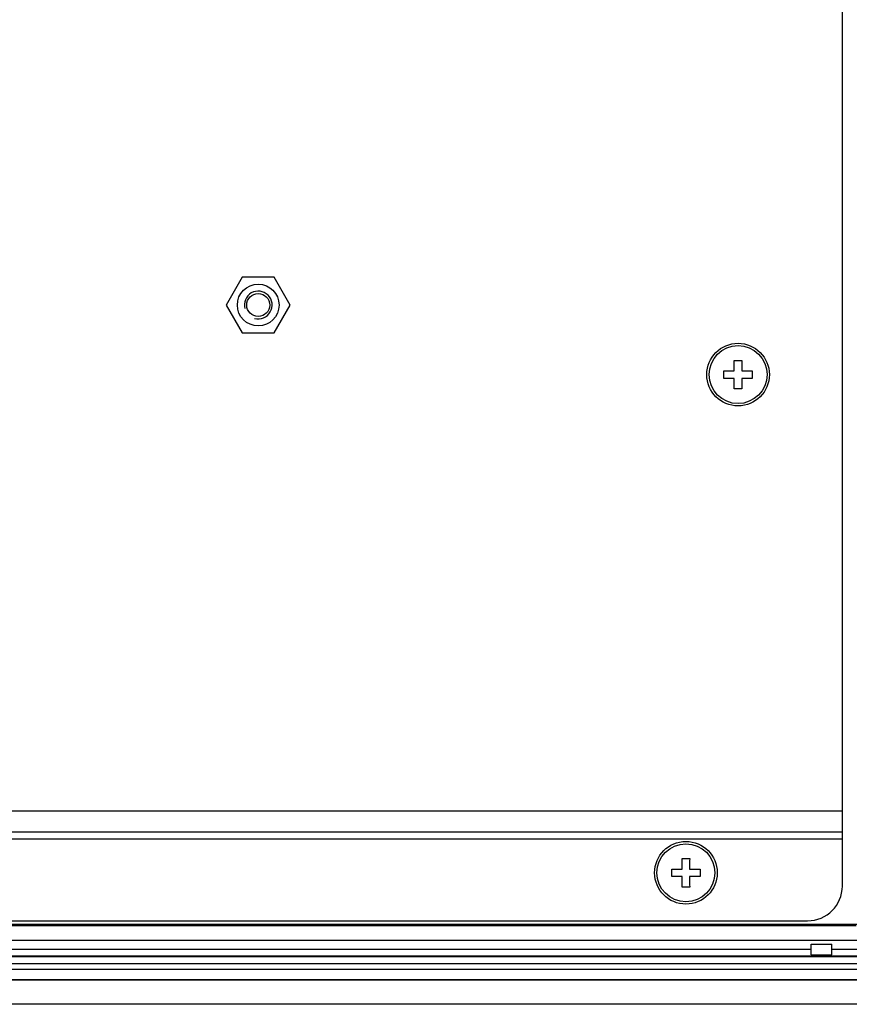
# Model space of a CAD drawing. Header units: millimetres. Extents: x -1194 to -5, y 44 to 885.
# Tile 19 of 37: x -212 to -93, y 412 to 553. Entities that reach past the tile are written whole.
import ezdxf

# ---------------------------------------------------------------- set-up
doc = ezdxf.new("R2010")
doc.units = ezdxf.units.MM
doc.header["$LTSCALE"] = 23.1
for name, color, linetype in [('COVER-REAR_PC-MIO5373-SHAPE', 7, 'CONTINUOUS'), ('FRONT_CASE_15_DM-SHAPE', 7, 'CONTINUOUS'), ('NUT_M4-SHAPE', 7, 'CONTINUOUS'), ('REAR_CASE-PC15-MIO5373-SHAPE', 7, 'CONTINUOUS'), ('SCREW_M4X8_MUSH_2-SHAPE', 7, 'CONTINUOUS')]:
    doc.layers.add(name, color=color, linetype=linetype)

msp = doc.modelspace()

# ---------------------------------------------------------------- linework, layer by layer
at = {"layer": 'COVER-REAR_PC-MIO5373-SHAPE', "color": 7, "linetype": 'Continuous'}
for p, q in [((-93.991, 428.665), (-93.991, 695.665)), ((-387.991, 439.465), (-93.991, 439.465)), ((-387.991, 436.465), (-93.991, 436.465)), ((-387.991, 435.465), (-93.991, 435.465)), ((-218.991, 423.665), (-98.991, 423.665))]:
    msp.add_line(p, q, dxfattribs=at)
msp.add_circle((-177.991, 512.165), 3, dxfattribs=at)
msp.add_arc((-98.991, 428.665), 5, 270, 0, dxfattribs=at)
at = {"layer": 'FRONT_CASE_15_DM-SHAPE', "color": 7, "linetype": 'Continuous'}
for p, q in [((-143.842, 423.025), (-143.981, 423.165)), ((-143.842, 423.165), (-143.842, 423.025)), ((-142.141, 423.165), (-142.141, 423.025)), ((-142.002, 423.165), (-142.141, 423.025)), ((-226.991, 422.999), (-91.991, 422.999)), ((-142.141, 423.025), (-143.842, 423.025)), ((-392.768, 420.896), (-53.215, 420.896)), ((-98.491, 420.328), (-95.491, 420.328)), ((-98.491, 418.765), (-98.491, 420.328)), ((-95.491, 418.765), (-95.491, 420.328)), ((-347.491, 419.612), (-98.491, 419.612)), ((-95.491, 419.612), (-51.931, 419.612)), ((-399.127, 418.53), (-46.856, 418.53)), ((-399.127, 417.53), (-46.856, 417.53)), ((-46.891, 418.565), (-399.092, 418.565)), ((-98.491, 418.765), (-95.491, 418.765)), ((-46.917, 416.691), (-399.066, 416.691)), ((-399.092, 415.165), (-46.891, 415.165)), ((-46.917, 415.191), (-399.066, 415.191)), ((-39.491, 411.665), (-406.492, 411.665))]:
    msp.add_line(p, q, dxfattribs=at)
at = {"layer": 'NUT_M4-SHAPE', "color": 7, "linetype": 'Continuous'}
for p, q in [((-180.301, 516.165), (-182.61, 512.165)), ((-175.682, 516.165), (-180.301, 516.165)), ((-173.373, 512.165), (-175.682, 516.165)), ((-182.61, 512.165), (-180.301, 508.165)), ((-175.682, 508.165), (-173.373, 512.165)), ((-180.301, 508.165), (-175.682, 508.165))]:
    msp.add_line(p, q, dxfattribs=at)
msp.add_circle((-177.991, 512.165), 1.65, dxfattribs=at)
at = {"layer": 'NUT_M4-SHAPE', "color": 2, "linetype": 'Continuous'}
msp.add_arc((-177.991, 512.165), 2, 255, 195, dxfattribs=at)
at = {"layer": 'REAR_CASE-PC15-MIO5373-SHAPE', "color": 7, "linetype": 'Continuous'}
msp.add_line((-392.491, 423.165), (-53.491, 423.165), dxfattribs=at)
at = {"layer": 'SCREW_M4X8_MUSH_2-SHAPE', "color": 7, "linetype": 'Continuous'}
for p, q in [((-109.535, 504.208), (-108.991, 504.208)), ((-108.991, 504.208), (-108.448, 504.208)), ((-108.991, 500.122), (-109.535, 500.121)), ((-108.448, 500.121), (-108.991, 500.122)), ((-117.035, 432.608), (-116.491, 432.608)), ((-116.491, 432.608), (-115.948, 432.608)), ((-116.491, 428.522), (-117.035, 428.521)), ((-115.948, 428.521), (-116.491, 428.522))]:
    msp.add_line(p, q, dxfattribs=at)
for centre, radius in [((-108.991, 502.165), 4.5), ((-108.991, 502.165), 4.164), ((-116.491, 430.565), 4.5), ((-116.491, 430.565), 4.164)]:
    msp.add_circle(centre, radius, dxfattribs=at)
for centre, radius, start, end in [((-550.433, 502.187), 440.903, 0.06721, 0.2627), ((325.523, 502.207), 433.976, 179.73574, 179.93435), ((-551.422, 502.165), 440.387, 359.92927, 0.07073), ((-109.033, 936.68), 433.976, 269.73574, 269.93435), ((-108.969, 943.607), 440.903, 270.06721, 270.2627), ((333.439, 502.165), 440.387, 179.92927, 180.07073), ((-109.014, 60.723), 440.903, 90.06721, 90.2627), ((-543.506, 502.123), 433.976, 359.73574, 359.93435), ((-108.949, 67.65), 433.976, 89.73574, 89.93435), ((332.45, 502.143), 440.903, 180.06721, 180.2627), ((-557.933, 430.587), 440.903, 0.06721, 0.2627), ((318.023, 430.607), 433.976, 179.73574, 179.93435), ((-558.922, 430.565), 440.387, 359.92927, 0.07073), ((-116.533, 865.08), 433.976, 269.73574, 269.93435), ((-116.469, 872.007), 440.903, 270.06721, 270.2627), ((325.939, 430.565), 440.387, 179.92927, 180.07073), ((-116.514, -10.877), 440.903, 90.06721, 90.2627), ((-551.006, 430.523), 433.976, 359.73574, 359.93435), ((-116.449, -3.95), 433.976, 89.73574, 89.93435), ((324.95, 430.543), 440.903, 180.06721, 180.2627)]:
    msp.add_arc(centre, radius, start, end, dxfattribs=at)

doc.saveas('drawing.dxf')
